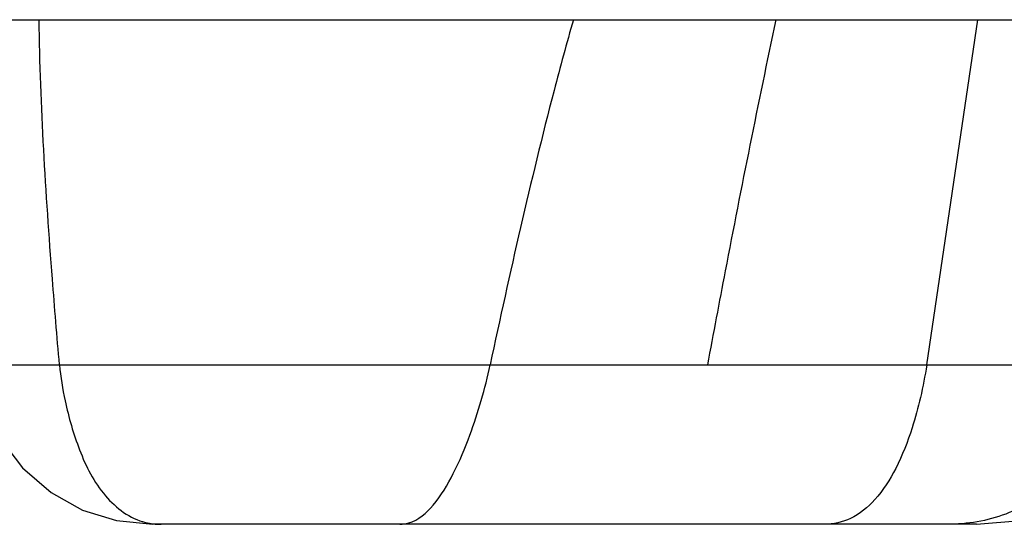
# Model space of a CAD drawing. Header units: millimetres. Extents: x -491 to 2059, y -393 to 795.
# Tile 210 of 256: x 200 to 214, y -70 to -63. Entities that reach past the tile are written whole.
import ezdxf

# ---------------------------------------------------------------- set-up
doc = ezdxf.new("R2010")
doc.units = ezdxf.units.MM
doc.header["$LTSCALE"] = 462.55
doc.layers.get('0').update_dxf_attribs({"linetype": 'CONTINUOUS'})
for name, color, linetype in [('_0302_DELTA_BOTTOM_COVER-3T_PBL521', 7, 'CONTINUOUS'), ('_0302_DELTA_BOTTOM_COVER-3T_PBL541', 7, 'CONTINUOUS'), ('DR1SM11A1001_ABL456', 7, 'CONTINUOUS'), ('DR1SM11P1003_PBL457', 7, 'CONTINUOUS'), ('오른쪽_17_VBL454', 7, 'CONTINUOUS')]:
    doc.layers.add(name, color=color, linetype=linetype)

# ---------------------------------------------------------------- blocks, each defined once
blk = doc.blocks.new('DR1SM11P1003_PBL457', base_point=(6940.45, 2958.21))
at = {"layer": 'DR1SM11P1003_PBL457', "color": 7}
blk.add_line((6800.03, 3294.61), (7080.86, 3294.61), dxfattribs=at)
blk = doc.blocks.new('DR1SM11A1001_ABL456', base_point=(6940.45, 2963.21))
at = {"layer": 'DR1SM11P1003_PBL457'}
blk.add_blockref('DR1SM11P1003_PBL457', (6940.45, 2958.21), dxfattribs=at)
blk = doc.blocks.new('_0302_DELTA_BOTTOM_COVER-3T_PBL521', base_point=(6994.96, 3282.81))
at = {"layer": '_0302_DELTA_BOTTOM_COVER-3T_PBL521', "color": 2}
for p, q in [((7038.38, 3246.17), (7045.58, 3294.61)), ((6904.98, 3246.17), (7066.36, 3246.17))]:
    blk.add_line(p, q, dxfattribs=at)
at = {"layer": '_0302_DELTA_BOTTOM_COVER-3T_PBL521', "color": 7}
blk.add_line((7045.36, 3223.81), (6929.77, 3223.81), dxfattribs=at)
for points in [[(6904.98, 3246.17), (6905.35, 3243.69), (6906.38, 3240.03), (6908.41, 3235.8), (6911.5, 3231.73), (6915.5, 3228.26), (6919.92, 3225.8), (6924.69, 3224.32), (6929.77, 3223.81)], [(7045.36, 3223.81), (7051.61, 3224.35), (7058.85, 3226.28), (7065.8, 3229.6), (7070.79, 3233.32), (7074.71, 3237.79), (7077.46, 3242.59), (7078.81, 3246.17)]]:
    blk.add_lwpolyline(points, dxfattribs=at)
at = {"layer": '_0302_DELTA_BOTTOM_COVER-3T_PBL521', "color": 2}
for points, knots in [([(6916.67, 3246.17), (6916.32, 3250.19), (6915, 3266.31), (6913.98, 3282.46), (6913.81, 3294.61)], [0, 0, 0, 0, 0.24915, 1, 1, 1, 1]), ([(6988.8, 3294.61), (6987.85, 3291.31), (6983.51, 3275.27), (6979.86, 3259.06), (6977.11, 3246.17)], [0, 0, 0, 0, 0.206819, 1, 1, 1, 1]), ([(7007.65, 3246.17), (7008.47, 3250.57), (7011.54, 3266.74), (7014.77, 3282.88), (7017.26, 3294.61)], [0, 0, 0, 0, 0.271843, 1, 1, 1, 1]), ([(6916.67, 3246.17), (6916.82, 3244.48), (6917.5, 3240.43), (6919.31, 3234.11), (6922.5, 3227.68), (6926.56, 3224.6), (6928.75, 3224.07)], [0, 0, 0, 0, 0.192988, 0.464354, 0.744463, 1, 1, 1, 1]), ([(6969.1, 3226.49), (6970.24, 3227.82), (6972.16, 3231.05), (6974.9, 3237.64), (6976.4, 3242.83), (6977.11, 3246.17)], [0, 0, 0, 0, 0.246129, 0.521423, 1, 1, 1, 1]), ([(7038.38, 3246.17), (7038.15, 3244.64), (7037.57, 3241.67), (7036.25, 3236.77), (7034.33, 3231.82), (7031.52, 3227.35), (7028.02, 3224.43), (7025.3, 3223.81), (7024.06, 3223.81)], [0, 0, 0, 0, 0.162729, 0.318445, 0.533626, 0.718179, 0.869307, 1, 1, 1, 1]), ([(7066.36, 3246.17), (7065.54, 3243), (7062.99, 3237.07), (7057.34, 3229.58), (7049.79, 3224.75), (7044.07, 3223.81), (7041.31, 3223.81)], [0, 0, 0, 0, 0.272649, 0.530368, 0.770255, 1, 1, 1, 1]), ([(6964.46, 3223.81), (6964.87, 3223.81), (6966.7, 3224.1), (6968.18, 3225.42), (6969.1, 3226.49)], [0, 0, 0, 0, 0.228495, 1, 1, 1, 1])]:
    blk.add_open_spline(points, degree=3, knots=knots, dxfattribs=at)
blk.add_open_spline([(6928.75, 3224.07), (6929.46, 3223.9), (6930.2, 3223.81), (6930.93, 3223.81)], degree=3, dxfattribs=at)
blk = doc.blocks.new('_0302_DELTA_BOTTOM_COVER-3T_PBL541', base_point=(7005.29, 3223.81))
at = {"layer": '_0302_DELTA_BOTTOM_COVER-3T_PBL541', "color": 7}
for p, q in [((7038.68, 3223.81), (6969.58, 3223.81)), ((7041, 3223.81), (7040.5, 3223.81))]:
    blk.add_line(p, q, dxfattribs=at)
blk = doc.blocks.new('오른쪽_17_VBL454', base_point=(6940.45, 3003.21))
at = {"layer": '_0302_DELTA_BOTTOM_COVER-3T_PBL521'}
blk.add_blockref('_0302_DELTA_BOTTOM_COVER-3T_PBL521', (6994.96, 3282.81), dxfattribs=at)
at = {"layer": '_0302_DELTA_BOTTOM_COVER-3T_PBL541'}
blk.add_blockref('_0302_DELTA_BOTTOM_COVER-3T_PBL541', (7005.29, 3223.81), dxfattribs=at)
at = {"layer": 'DR1SM11A1001_ABL456'}
blk.add_blockref('DR1SM11A1001_ABL456', (6940.45, 2963.21), dxfattribs=at)
blk = doc.blocks.new('W1')
at = {"layer": '오른쪽_17_VBL454'}
blk.add_blockref('오른쪽_17_VBL454', (6940.4488, 3003.2116), dxfattribs=at)

msp = doc.modelspace()

# ---------------------------------------------------------------- block references
at = {"xscale": 0.1, "yscale": 0.1, "zscale": 0.1}
msp.add_blockref('W1', (-490.832, -392.534), dxfattribs=at)

doc.saveas('drawing.dxf')
